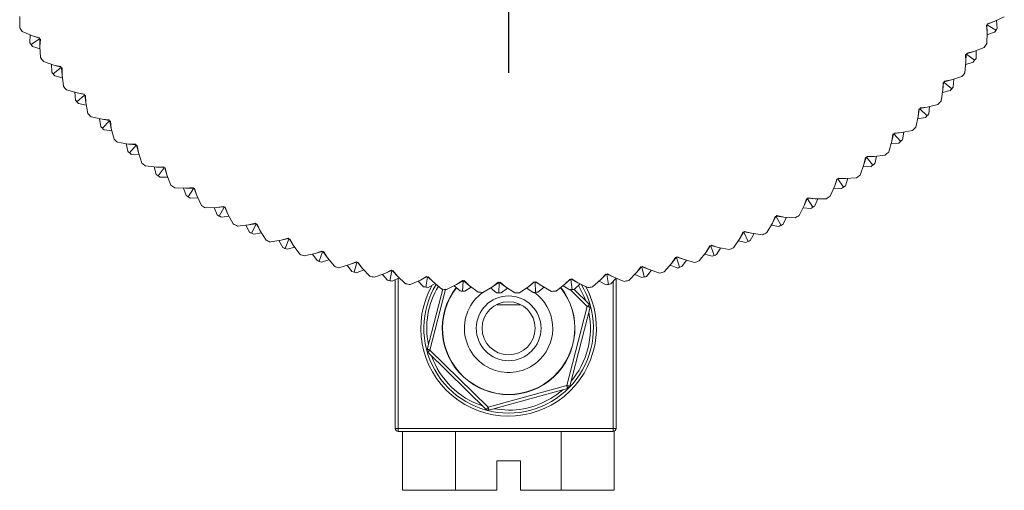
# Model space of a CAD drawing. Header units: inches. Extents: x 1.3 to 18.3, y 1.5 to 16.3.
# Tile 25 of 36: x 10.4 to 12.1, y 13.9 to 14.7. Entities that reach past the tile are written whole.
import ezdxf

# ---------------------------------------------------------------- set-up
doc = ezdxf.new("R2010")
doc.units = ezdxf.units.IN
doc.header["$MEASUREMENT"] = 0
doc.layers.add('SLD-0', color=7, linetype='Continuous')

# ---------------------------------------------------------------- blocks, each defined once
blk = doc.blocks.new('SW_CENTERMARKSYMBOL_0')
at = {"layer": 'SLD-0', "color": 0}
for p, q in [((0, 0.2), (0, 0.61625)), ((0, 0), (0, 0.1)), ((-0.2, 0), (-0.61625, 0)), ((0, 0), (-0.1, 0)), ((0, 0), (0, -0.1)), ((0, 0), (0.1, 0)), ((0.2, 0), (0.61625, 0)), ((0, -0.2), (0, -0.61625))]:
    blk.add_line(p, q, dxfattribs=at)

msp = doc.modelspace()

# ---------------------------------------------------------------- linework, layer by layer
at = {"color": 7, "linetype": 'Continuous', "lineweight": 15}
for p, q in [((10.3869, 14.7424), (10.3868, 14.7236)), ((12.0281, 14.7274), (12.0296, 14.7282)), ((12.0288, 14.7278), (12.0293, 14.7152)), ((12.0296, 14.7282), (12.0297, 14.7299)), ((12.0439, 14.7188), (12.0296, 14.7282)), ((12.0297, 14.7299), (12.0414, 14.7336)), ((12.0297, 14.729), (12.0414, 14.7336)), ((12.0414, 14.7336), (12.0585, 14.7416)), ((12.0452, 14.7354), (12.0461, 14.7221)), ((10.3912, 14.7169), (10.4085, 14.7094)), ((10.4046, 14.7111), (10.4042, 14.6978)), ((12.0293, 14.7152), (12.0281, 14.7274)), ((12.0287, 14.6963), (12.0293, 14.7152)), ((12.0291, 14.7109), (12.0417, 14.7154)), ((10.4065, 14.6945), (10.4205, 14.7043)), ((10.4085, 14.7094), (10.4204, 14.706)), ((10.4204, 14.7052), (10.4085, 14.7094)), ((10.4204, 14.706), (10.4205, 14.7043)), ((10.4205, 14.7043), (10.422, 14.7036)), ((10.4213, 14.704), (10.4212, 14.6913)), ((10.422, 14.7036), (10.4212, 14.6913)), ((10.4215, 14.6871), (10.4088, 14.6912)), ((10.4212, 14.6913), (10.4223, 14.6725)), ((11.9928, 14.6776), (11.9945, 14.6782)), ((11.9933, 14.6652), (11.9928, 14.6776)), ((11.9936, 14.6779), (11.9933, 14.6652)), ((11.9945, 14.6791), (12.0065, 14.6829)), ((11.9945, 14.6782), (11.9946, 14.6799)), ((12.0081, 14.6679), (11.9945, 14.6782)), ((11.9946, 14.6799), (12.0065, 14.6829)), ((12.0065, 14.6829), (12.0241, 14.6898)), ((12.0105, 14.6845), (12.0105, 14.6711)), ((10.4271, 14.6661), (10.4449, 14.6598)), ((10.4409, 14.6612), (10.4413, 14.6479)), ((11.9915, 14.6465), (11.9933, 14.6652)), ((11.9929, 14.661), (12.0057, 14.6647)), ((10.4438, 14.6447), (10.4571, 14.6554)), ((10.4449, 14.6598), (10.4569, 14.6571)), ((10.457, 14.6563), (10.4449, 14.6598)), ((10.4569, 14.6571), (10.4571, 14.6554)), ((10.4571, 14.6554), (10.4587, 14.6548)), ((10.4579, 14.6551), (10.4587, 14.6425)), ((10.4587, 14.6548), (10.4587, 14.6425)), ((10.4592, 14.6383), (10.4463, 14.6416)), ((10.4587, 14.6425), (10.461, 14.6238)), ((11.9554, 14.6302), (11.9542, 14.6177)), ((11.9542, 14.6177), (11.9546, 14.63)), ((11.9546, 14.63), (11.9562, 14.6305)), ((11.9562, 14.6305), (11.9565, 14.6322)), ((11.9692, 14.6194), (11.9562, 14.6305)), ((11.9563, 14.6314), (11.9686, 14.6345)), ((11.9565, 14.6322), (11.9686, 14.6345)), ((11.9686, 14.6345), (11.9865, 14.6402)), ((11.9726, 14.6358), (11.9718, 14.6225)), ((10.4662, 14.6177), (10.4843, 14.6125)), ((10.4802, 14.6137), (10.4814, 14.6004)), ((10.4843, 14.6125), (10.4964, 14.6106)), ((10.4966, 14.6098), (10.4843, 14.6125)), ((10.4964, 14.6106), (10.4968, 14.6089)), ((11.9513, 14.5991), (11.9542, 14.6177)), ((11.9535, 14.6135), (11.9666, 14.6164)), ((10.4841, 14.5974), (10.4968, 14.6089)), ((10.4999, 14.592), (10.4868, 14.5944)), ((10.4968, 14.6089), (10.4984, 14.6084)), ((10.4976, 14.6086), (10.4992, 14.5961)), ((10.4984, 14.6084), (10.4992, 14.5961)), ((10.4992, 14.5961), (10.5026, 14.5776)), ((11.9142, 14.5851), (11.9122, 14.5727)), ((11.9122, 14.5727), (11.9133, 14.5849)), ((11.9133, 14.5849), (11.915, 14.5853)), ((11.915, 14.5853), (11.9154, 14.587)), ((11.9273, 14.5734), (11.915, 14.5853)), ((11.9152, 14.5862), (11.9276, 14.5885)), ((11.9154, 14.587), (11.9276, 14.5885)), ((11.9276, 14.5885), (11.9459, 14.5931)), ((11.9317, 14.5896), (11.9301, 14.5763)), ((10.5082, 14.5718), (10.5266, 14.5678)), ((10.5224, 14.5687), (10.5245, 14.5555)), ((10.5266, 14.5678), (10.5388, 14.5666)), ((10.539, 14.5658), (10.5266, 14.5678)), ((10.5274, 14.5527), (10.5393, 14.565)), ((10.5388, 14.5666), (10.5393, 14.565)), ((10.5393, 14.565), (10.5409, 14.5646)), ((10.5401, 14.5648), (10.5424, 14.5524)), ((10.5409, 14.5646), (10.5424, 14.5524)), ((11.9081, 14.5543), (11.9122, 14.5727)), ((11.9113, 14.5685), (11.9245, 14.5706)), ((10.5435, 14.5483), (10.5302, 14.5499)), ((10.5424, 14.5524), (10.5471, 14.5341)), ((11.8711, 14.5429), (11.8716, 14.5445)), ((11.8713, 14.5437), (11.8839, 14.5452)), ((11.8716, 14.5445), (11.8839, 14.5452)), ((11.8839, 14.5452), (11.9024, 14.5487)), ((11.888, 14.546), (11.8855, 14.5329)), ((10.553, 14.5287), (10.5716, 14.5258)), ((11.8623, 14.5123), (11.8675, 14.5304)), ((11.8663, 14.5263), (11.8796, 14.5275)), ((11.8702, 14.5427), (11.8675, 14.5304)), ((11.8675, 14.5304), (11.8694, 14.5425)), ((11.8694, 14.5425), (11.8711, 14.5429)), ((11.8826, 14.5302), (11.8711, 14.5429)), ((10.5674, 14.5264), (10.5703, 14.5134)), ((10.5716, 14.5258), (10.5839, 14.5254)), ((10.5842, 14.5246), (10.5716, 14.5258)), ((10.5733, 14.5108), (10.5844, 14.5238)), ((10.5839, 14.5254), (10.5844, 14.5238)), ((10.5844, 14.5238), (10.5861, 14.5235)), ((10.5853, 14.5236), (10.5884, 14.5114)), ((10.5861, 14.5235), (10.5884, 14.5114)), ((10.5884, 14.5114), (10.5942, 14.4935)), ((10.5897, 14.5074), (10.5764, 14.5082)), ((11.8237, 14.5031), (11.8202, 14.491)), ((11.8202, 14.491), (11.8229, 14.503)), ((11.8229, 14.503), (11.8246, 14.5032)), ((11.8246, 14.5032), (11.8252, 14.5048)), ((11.8352, 14.4899), (11.8246, 14.5032)), ((11.8249, 14.504), (11.8375, 14.5048)), ((11.8252, 14.5048), (11.8375, 14.5048)), ((11.8375, 14.5048), (11.8562, 14.5071)), ((11.8417, 14.5053), (11.8384, 14.4924)), ((10.6004, 14.4885), (10.6192, 14.4867)), ((10.615, 14.4871), (10.6186, 14.4743)), ((10.6192, 14.4867), (10.6315, 14.4871)), ((10.6318, 14.4863), (10.6192, 14.4867)), ((10.6218, 14.4719), (10.6321, 14.4855)), ((10.6315, 14.4871), (10.6321, 14.4855)), ((10.6321, 14.4855), (10.6338, 14.4854)), ((10.633, 14.4854), (10.6368, 14.4734)), ((10.6338, 14.4854), (10.6368, 14.4734)), ((11.8139, 14.4732), (11.8202, 14.491)), ((11.8188, 14.487), (11.8321, 14.4874)), ((10.6384, 14.4695), (10.625, 14.4695)), ((10.6368, 14.4734), (10.6437, 14.4559)), ((11.7748, 14.4665), (11.7705, 14.4546)), ((11.7705, 14.4546), (11.7739, 14.4664)), ((11.7739, 14.4664), (11.7757, 14.4665)), ((11.7757, 14.4665), (11.7764, 14.4681)), ((11.7855, 14.4526), (11.7757, 14.4665)), ((11.776, 14.4674), (11.7886, 14.4673)), ((11.7764, 14.4681), (11.7886, 14.4673)), ((11.7886, 14.4673), (11.8075, 14.4684)), ((11.7929, 14.4676), (11.7888, 14.4549)), ((10.6502, 14.4513), (10.6691, 14.4507)), ((10.6649, 14.4508), (10.6693, 14.4383)), ((10.6691, 14.4507), (10.6813, 14.4519)), ((10.6817, 14.4511), (10.6691, 14.4507)), ((10.6727, 14.4361), (10.6821, 14.4503)), ((10.6813, 14.4519), (10.6821, 14.4503)), ((10.6821, 14.4503), (10.6838, 14.4503)), ((10.683, 14.4503), (10.6876, 14.4386)), ((10.6838, 14.4503), (10.6876, 14.4386)), ((11.7631, 14.4373), (11.7705, 14.4546)), ((11.7689, 14.4507), (11.7822, 14.4503)), ((10.6893, 14.4347), (10.676, 14.4339)), ((10.6876, 14.4386), (10.6955, 14.4215)), ((11.7187, 14.4214), (11.7228, 14.433)), ((11.7237, 14.433), (11.7187, 14.4214)), ((11.7228, 14.433), (11.7246, 14.433)), ((11.7246, 14.433), (11.7253, 14.4346)), ((11.7335, 14.4185), (11.7246, 14.433)), ((11.725, 14.4338), (11.7375, 14.433)), ((11.7253, 14.4346), (11.7375, 14.433)), ((11.7418, 14.433), (11.7369, 14.4206)), ((11.7375, 14.433), (11.7564, 14.4329)), ((10.7023, 14.4173), (10.7212, 14.4179)), ((10.7169, 14.4178), (10.7222, 14.4055)), ((10.7212, 14.4179), (10.7333, 14.4199)), ((10.7337, 14.4191), (10.7212, 14.4179)), ((10.7257, 14.4035), (10.7342, 14.4184)), ((10.7333, 14.4199), (10.7342, 14.4184)), ((10.7342, 14.4184), (10.7359, 14.4184)), ((10.735, 14.4184), (10.7404, 14.4069)), ((10.7359, 14.4184), (10.7404, 14.4069)), ((11.7102, 14.4046), (11.7187, 14.4214)), ((11.7168, 14.4177), (11.73, 14.4164)), ((10.7424, 14.4032), (10.7292, 14.4015)), ((10.7404, 14.4069), (10.7494, 14.3904)), ((11.6648, 14.3916), (11.6697, 14.4029)), ((11.6706, 14.4029), (11.6648, 14.3916)), ((11.6697, 14.4029), (11.6714, 14.4028)), ((11.6714, 14.4028), (11.6723, 14.4043)), ((11.6794, 14.3877), (11.6714, 14.4028)), ((11.6719, 14.4036), (11.6844, 14.4019)), ((11.6723, 14.4043), (11.6844, 14.4019)), ((11.6886, 14.4017), (11.683, 14.3896)), ((11.6844, 14.4019), (11.7032, 14.4007)), ((10.7565, 14.3866), (10.7752, 14.3885)), ((10.771, 14.3881), (10.777, 14.3761)), ((10.7752, 14.3885), (10.7872, 14.3912)), ((10.7877, 14.3905), (10.7752, 14.3885)), ((10.7806, 14.3744), (10.7881, 14.3897)), ((10.7872, 14.3912), (10.7881, 14.3897)), ((10.7881, 14.3897), (10.7899, 14.3899)), ((10.789, 14.3898), (10.7951, 14.3787)), ((10.7899, 14.3899), (10.7951, 14.3787)), ((10.7951, 14.3787), (10.8051, 14.3628)), ((11.6165, 14.376), (11.6175, 14.3774)), ((11.617, 14.3767), (11.6294, 14.3743)), ((11.6175, 14.3774), (11.6294, 14.3743)), ((11.6553, 14.3754), (11.6648, 14.3916)), ((11.6627, 14.388), (11.6759, 14.3858)), ((10.7973, 14.3751), (10.7842, 14.3726)), ((10.8124, 14.3595), (10.831, 14.3624)), ((10.8268, 14.3618), (10.8336, 14.3503)), ((10.831, 14.3624), (10.8428, 14.3659)), ((10.8433, 14.3652), (10.831, 14.3624)), ((10.8373, 14.3487), (10.8438, 14.3645)), ((10.8428, 14.3659), (10.8438, 14.3645)), ((10.8438, 14.3645), (10.8455, 14.3648)), ((10.8447, 14.3646), (10.8514, 14.354)), ((10.8455, 14.3648), (10.8514, 14.354)), ((11.5987, 14.3496), (11.6092, 14.3652)), ((11.6069, 14.3617), (11.6199, 14.3587)), ((11.6092, 14.3652), (11.6148, 14.3762)), ((11.6156, 14.3761), (11.6092, 14.3652)), ((11.6148, 14.3762), (11.6165, 14.376)), ((11.6235, 14.3604), (11.6165, 14.376)), ((11.6336, 14.3737), (11.6272, 14.362)), ((11.6294, 14.3743), (11.6481, 14.3718)), ((10.8539, 14.3505), (10.841, 14.3472)), ((10.8514, 14.354), (10.8624, 14.3387)), ((10.8883, 14.34), (10.8999, 14.3442)), ((10.9004, 14.3435), (10.8883, 14.34)), ((10.8999, 14.3442), (10.901, 14.3428)), ((10.901, 14.3428), (10.9027, 14.3432)), ((10.9018, 14.343), (10.9092, 14.3328)), ((10.9027, 14.3432), (10.9092, 14.3328)), ((11.5521, 14.3423), (11.5583, 14.3529)), ((11.5592, 14.3528), (11.5521, 14.3423)), ((11.5583, 14.3529), (11.56, 14.3526)), ((11.56, 14.3526), (11.5611, 14.354)), ((11.5661, 14.3366), (11.56, 14.3526)), ((11.5606, 14.3533), (11.5728, 14.3501)), ((11.5611, 14.354), (11.5728, 14.3501)), ((11.5769, 14.3493), (11.5698, 14.3381)), ((11.5728, 14.3501), (11.5913, 14.3465)), ((10.8699, 14.3358), (10.8883, 14.34)), ((10.8842, 14.3391), (10.8916, 14.328)), ((10.8954, 14.3267), (10.901, 14.3428)), ((10.9119, 14.3295), (10.8992, 14.3254)), ((10.9092, 14.3328), (10.9212, 14.3182)), ((11.4936, 14.3231), (11.5005, 14.3333)), ((11.5013, 14.3331), (11.4936, 14.3231)), ((11.5005, 14.3333), (11.5022, 14.3329)), ((11.5022, 14.3329), (11.5033, 14.3342)), ((11.5072, 14.3165), (11.5022, 14.3329)), ((11.5028, 14.3335), (11.5148, 14.3296)), ((11.5033, 14.3342), (11.5148, 14.3296)), ((11.5189, 14.3285), (11.511, 14.3177)), ((11.5148, 14.3296), (11.533, 14.3248)), ((11.5406, 14.3274), (11.5521, 14.3423)), ((11.5495, 14.339), (11.5623, 14.3352)), ((10.9288, 14.3159), (10.9469, 14.3212)), ((10.9429, 14.32), (10.951, 14.3094)), ((10.9469, 14.3212), (10.9582, 14.3261)), ((10.9588, 14.3255), (10.9469, 14.3212)), ((10.9549, 14.3084), (10.9594, 14.3248)), ((10.9582, 14.3261), (10.9594, 14.3248)), ((10.9711, 14.3122), (10.9587, 14.3073)), ((10.9594, 14.3248), (10.961, 14.3253)), ((10.9602, 14.3251), (10.9682, 14.3153)), ((10.961, 14.3253), (10.9682, 14.3153)), ((10.9682, 14.3153), (10.9811, 14.3015)), ((11.0066, 14.3061), (11.0176, 14.3117)), ((11.0182, 14.3111), (11.0066, 14.3061)), ((11.0153, 14.2938), (11.0188, 14.3105)), ((11.0176, 14.3117), (11.0188, 14.3105)), ((11.0188, 14.3105), (11.0204, 14.3111)), ((11.0196, 14.3108), (11.0282, 14.3016)), ((11.0204, 14.3111), (11.0282, 14.3016)), ((11.4341, 14.3076), (11.4416, 14.3173)), ((11.4424, 14.3171), (11.4341, 14.3076)), ((11.4416, 14.3173), (11.4432, 14.3168)), ((11.4432, 14.3168), (11.4444, 14.318)), ((11.4472, 14.3002), (11.4432, 14.3168)), ((11.4439, 14.3174), (11.4556, 14.3127)), ((11.4444, 14.318), (11.4556, 14.3127)), ((11.4596, 14.3114), (11.4511, 14.3011)), ((11.4556, 14.3127), (11.4735, 14.3068)), ((11.4812, 14.3089), (11.4936, 14.3231)), ((11.4908, 14.3199), (11.5034, 14.3154)), ((10.9889, 14.2997), (11.0066, 14.3061)), ((11.0026, 14.3046), (11.0114, 14.2946)), ((11.0313, 14.2987), (11.0193, 14.293)), ((11.0244, 14.043), (11.0244, 14.2954)), ((11.0282, 14.3016), (11.0419, 14.2886)), ((11.0294, 14.2978), (11.0294, 14.043)), ((11.0498, 14.2872), (11.0671, 14.2948)), ((11.0632, 14.2931), (11.0726, 14.2836)), ((11.0671, 14.2948), (11.0777, 14.301)), ((11.0783, 14.3005), (11.0671, 14.2948)), ((11.0766, 14.283), (11.079, 14.2999)), ((11.0777, 14.301), (11.079, 14.2999)), ((11.079, 14.2999), (11.0806, 14.3006)), ((11.0798, 14.3003), (11.089, 14.2916)), ((11.0806, 14.3006), (11.089, 14.2916)), ((11.1282, 14.2873), (11.1384, 14.2942)), ((11.1282, 14.2873), (11.139, 14.2937)), ((11.1384, 14.2942), (11.1398, 14.2932)), ((11.1398, 14.2932), (11.1384, 14.2762)), ((11.1398, 14.2932), (11.1413, 14.294)), ((11.1502, 14.2855), (11.1405, 14.2936)), ((11.1413, 14.294), (11.1502, 14.2855)), ((11.3126, 14.2879), (11.3213, 14.2966)), ((11.322, 14.2963), (11.3126, 14.2879)), ((11.3213, 14.2966), (11.3228, 14.2959)), ((11.3228, 14.2959), (11.3242, 14.297)), ((11.3247, 14.2789), (11.3228, 14.2959)), ((11.3235, 14.2964), (11.3346, 14.2903)), ((11.3242, 14.297), (11.3346, 14.2903)), ((11.3595, 14.2834), (11.3736, 14.2958)), ((11.3705, 14.293), (11.3823, 14.2869)), ((11.3736, 14.2958), (11.3818, 14.3051)), ((11.3825, 14.3048), (11.3736, 14.2958)), ((11.3818, 14.3051), (11.3834, 14.3045)), ((11.3834, 14.3045), (11.3847, 14.3056)), ((11.3863, 14.2876), (11.3834, 14.3045)), ((11.384, 14.305), (11.3954, 14.2996)), ((11.3847, 14.3056), (11.3954, 14.2996)), ((11.3994, 14.2981), (11.3902, 14.2883)), ((11.3944, 14.043), (11.3944, 14.2928)), ((11.3954, 14.2996), (11.4129, 14.2926)), ((11.3994, 14.298), (11.3994, 14.043)), ((11.4208, 14.2942), (11.4341, 14.3076)), ((11.4311, 14.3046), (11.4433, 14.2993)), ((11.0786, 14.1773), (11.105, 14.2794)), ((11.0922, 14.2889), (11.0806, 14.2825)), ((11.11, 14.2788), (11.0834, 14.1761)), ((11.089, 14.2916), (11.1035, 14.2796)), ((11.1114, 14.2787), (11.1282, 14.2873)), ((11.1244, 14.2853), (11.1344, 14.2765)), ((11.1424, 14.2758), (11.1536, 14.283)), ((11.1502, 14.2855), (11.1654, 14.2744)), ((11.1734, 14.274), (11.1896, 14.2836)), ((11.1965, 14.2732), (11.186, 14.2815)), ((11.1896, 14.2836), (11.1993, 14.2912)), ((11.1896, 14.2836), (11.2001, 14.2907)), ((11.1993, 14.2912), (11.2008, 14.2902)), ((11.2008, 14.2902), (11.2005, 14.2732)), ((11.2008, 14.2902), (11.2023, 14.2911)), ((11.2117, 14.2832), (11.2016, 14.2907)), ((11.2023, 14.2911), (11.2117, 14.2832)), ((11.2153, 14.281), (11.2045, 14.2731)), ((11.2117, 14.2832), (11.2276, 14.2731)), ((11.2356, 14.2732), (11.2512, 14.2838)), ((11.2477, 14.2814), (11.2587, 14.2739)), ((11.2512, 14.2838), (11.2604, 14.292)), ((11.2611, 14.2916), (11.2512, 14.2838)), ((11.2604, 14.292), (11.2619, 14.2912)), ((11.2619, 14.2912), (11.2633, 14.2921)), ((11.2627, 14.2741), (11.2619, 14.2912)), ((11.2626, 14.2917), (11.2733, 14.2849)), ((11.2633, 14.2921), (11.2733, 14.2849)), ((11.277, 14.2828), (11.2667, 14.2743)), ((11.2733, 14.2849), (11.2898, 14.2757)), ((11.2977, 14.2763), (11.3126, 14.2879)), ((11.3093, 14.2853), (11.3207, 14.2785)), ((11.3505, 14.25), (11.3214, 14.2786)), ((11.3279, 14.2793), (11.354, 14.2536)), ((11.3384, 14.2885), (11.3287, 14.2794)), ((11.3346, 14.2903), (11.3516, 14.2822)), ((11.1976, 14.2536), (11.1976, 14.253)), ((11.2363, 14.253), (11.1976, 14.253)), ((11.2363, 14.253), (11.2363, 14.2536)), ((11.3157, 14.1159), (11.3505, 14.25)), ((11.3553, 14.2488), (11.3206, 14.1146)), ((11.0834, 14.1761), (11.1822, 14.0789)), ((11.1787, 14.0753), (11.0799, 14.1725)), ((11.1822, 14.0789), (11.3157, 14.1159)), ((11.3171, 14.1111), (11.1835, 14.0741)), ((11.1917, 14.0763), (11.2169, 14.074)), ((11.0244, 14.043), (11.0294, 14.043)), ((11.0294, 14.043), (11.3944, 14.043)), ((11.0294, 14.038), (11.0294, 14.043)), ((11.3994, 14.043), (11.3944, 14.043)), ((11.3944, 14.038), (11.3944, 14.043)), ((11.3944, 14.038), (11.0294, 14.038)), ((11.0368, 13.938), (11.0368, 14.038)), ((11.1266, 13.938), (11.1266, 14.038)), ((11.3061, 13.938), (11.3061, 14.038)), ((11.3959, 13.938), (11.3959, 14.0383)), ((11.1969, 13.938), (11.1969, 13.988)), ((11.1969, 13.988), (11.2369, 13.988)), ((11.2369, 13.988), (11.2369, 13.938)), ((11.1266, 13.938), (11.0368, 13.938)), ((11.1969, 13.938), (11.1266, 13.938)), ((11.3061, 13.938), (11.2369, 13.938)), ((11.3959, 13.938), (11.3061, 13.938))]:
    msp.add_line(p, q, dxfattribs=at)
at = {"color": 7, "linetype": 'Continuous', "lineweight": 15, "flags": 128}
for points in [[(11.3479, 14.2595), (11.3454, 14.2662), (11.3354, 14.2857)], [(11.3505, 14.25), (11.3512, 14.2507), (11.3518, 14.2514), (11.3524, 14.252), (11.353, 14.2525), (11.3534, 14.253), (11.3537, 14.2533), (11.3539, 14.2535), (11.354, 14.2536)], [(11.3505, 14.25), (11.3514, 14.2498), (11.3523, 14.2495), (11.3532, 14.2493), (11.3539, 14.2491), (11.3545, 14.249), (11.355, 14.2489), (11.3552, 14.2488), (11.3553, 14.2488)], [(11.0834, 14.1761), (11.0825, 14.1763), (11.0816, 14.1765), (11.0807, 14.1768), (11.08, 14.1769), (11.0794, 14.1771), (11.0789, 14.1772), (11.0787, 14.1773), (11.0786, 14.1773)], [(11.0799, 14.1725), (11.08, 14.1726), (11.0802, 14.1728), (11.0805, 14.1731), (11.0809, 14.1735), (11.0815, 14.1741), (11.0821, 14.1747), (11.0827, 14.1754), (11.0834, 14.1761)], [(11.3171, 14.1111), (11.317, 14.1111), (11.317, 14.1114), (11.3168, 14.1119), (11.3167, 14.1125), (11.3165, 14.1132), (11.3162, 14.114), (11.316, 14.1149), (11.3157, 14.1159)], [(11.3206, 14.1146), (11.3205, 14.1146), (11.3202, 14.1147), (11.3198, 14.1148), (11.3192, 14.115), (11.3184, 14.1152), (11.3176, 14.1154), (11.3167, 14.1156), (11.3157, 14.1159)], [(11.1787, 14.0753), (11.1788, 14.0754), (11.179, 14.0756), (11.1793, 14.0759), (11.1797, 14.0764), (11.1802, 14.0769), (11.1809, 14.0775), (11.1815, 14.0782), (11.1822, 14.0789)], [(11.1835, 14.0741), (11.1835, 14.0742), (11.1834, 14.0744), (11.1833, 14.0749), (11.1831, 14.0755), (11.1829, 14.0762), (11.1827, 14.0771), (11.1825, 14.078), (11.1822, 14.0789)]]:
    msp.add_lwpolyline(points, dxfattribs=at)
at = {"color": 7, "linetype": 'Continuous', "lineweight": 15}
for radius in [0.055, 0.045]:
    msp.add_circle((11.2169, 14.213), radius, dxfattribs=at)
for centre, radius, start, end in [((11.2169, 15.263), 0.99, 213.0177, 213.4809), ((11.2169, 15.263), 0.99, 326.4169, 326.6493), ((11.2169, 15.263), 0.99, 326.6493, 326.8817), ((11.2169, 15.263), 0.99, 214.8169, 215.0493), ((11.2169, 15.263), 0.99, 215.0493, 215.2817), ((11.2169, 15.263), 0.99, 324.6177, 325.0809), ((11.2169, 15.263), 0.99, 216.6177, 217.0809), ((11.2169, 15.263), 0.99, 322.8169, 323.0493), ((11.2169, 15.263), 0.99, 323.0493, 323.2817), ((11.2169, 15.263), 0.99, 218.4169, 218.6493), ((11.2169, 15.263), 0.99, 218.6493, 218.8817), ((11.2169, 15.263), 0.99, 321.0177, 321.4809), ((11.2169, 15.263), 0.99, 220.2177, 220.6809), ((11.2169, 15.263), 0.99, 319.2169, 319.4493), ((11.2169, 15.263), 0.99, 319.4493, 319.6817), ((11.2169, 15.263), 0.99, 222.0169, 222.2493), ((11.2169, 15.263), 0.99, 222.2493, 222.4817), ((11.2169, 15.263), 0.99, 317.4177, 317.8809), ((11.2169, 15.263), 0.99, 223.8177, 224.2809), ((11.2169, 15.263), 0.99, 315.6169, 315.8493), ((11.2169, 15.263), 0.99, 315.8493, 316.0817), ((11.2169, 15.263), 0.99, 225.6169, 225.8493), ((11.2169, 15.263), 0.99, 225.8493, 226.0817), ((11.2169, 15.263), 0.99, 313.8177, 314.2809), ((11.2169, 15.263), 0.99, 227.4177, 227.8809), ((11.2169, 15.263), 0.99, 312.0169, 312.2493), ((11.2169, 15.263), 0.99, 312.2493, 312.4817), ((11.2169, 15.263), 0.99, 229.2169, 229.4493), ((11.2169, 15.263), 0.99, 229.4493, 229.6817), ((11.2169, 15.263), 0.99, 310.2177, 310.6809), ((11.2169, 15.263), 0.99, 231.0177, 231.4809), ((11.2169, 15.263), 0.99, 308.4169, 308.6493), ((11.2169, 15.263), 0.99, 308.6493, 308.8817), ((11.2169, 15.263), 0.99, 232.8169, 233.0493), ((11.2169, 15.263), 0.99, 233.0493, 233.2817), ((11.2169, 15.263), 0.99, 306.6177, 307.0809), ((11.2169, 15.263), 0.99, 234.6177, 235.0809), ((11.2169, 15.263), 0.99, 304.8169, 305.0493), ((11.2169, 15.263), 0.99, 305.0493, 305.2817), ((11.2169, 15.263), 0.99, 236.4169, 236.6493), ((11.2169, 15.263), 0.99, 236.6493, 236.8817), ((11.2169, 15.263), 0.99, 303.0177, 303.4809), ((11.2169, 15.263), 0.99, 238.2177, 238.6809), ((11.2169, 15.263), 0.99, 301.2169, 301.4493), ((11.2169, 15.263), 0.99, 301.4493, 301.6817), ((11.2169, 15.263), 0.99, 240.0169, 240.2493), ((11.2169, 15.263), 0.99, 240.2493, 240.4817), ((11.2169, 15.263), 0.99, 299.4177, 299.8809), ((11.2169, 15.263), 0.99, 241.8177, 242.2809), ((11.2169, 15.263), 0.99, 297.6169, 297.8493), ((11.2169, 15.263), 0.99, 297.8493, 298.0817), ((11.2169, 15.263), 0.99, 243.6169, 243.8493), ((11.2169, 15.263), 0.99, 243.8493, 244.0817), ((11.2169, 15.263), 0.99, 245.4177, 245.8809), ((11.2169, 15.263), 0.99, 294.0169, 294.2493), ((11.2169, 15.263), 0.99, 294.2493, 294.4817), ((11.2169, 15.263), 0.99, 295.8177, 296.2809), ((11.2169, 15.263), 0.99, 247.2169, 247.4493), ((11.2169, 15.263), 0.99, 247.4493, 247.6817), ((11.2169, 15.263), 0.99, 292.2177, 292.6809), ((11.2169, 15.263), 0.99, 249.0177, 249.4809), ((11.2169, 15.263), 0.99, 250.8169, 251.0493), ((11.2169, 15.263), 0.99, 251.0493, 251.2817), ((11.2169, 15.263), 0.99, 288.6177, 289.0809), ((11.2169, 15.263), 0.99, 290.4169, 290.6493), ((11.2169, 15.263), 0.99, 290.6493, 290.8817), ((11.2169, 15.263), 0.99, 252.6177, 253.0809), ((11.2169, 15.263), 0.99, 286.8169, 287.0493), ((11.2169, 15.263), 0.99, 287.0493, 287.2817), ((11.2169, 15.263), 0.99, 254.4169, 254.6493), ((11.2169, 15.263), 0.99, 254.6493, 254.8817), ((11.2169, 15.263), 0.99, 256.2177, 256.6809), ((11.2169, 15.263), 0.99, 258.0169, 258.2493), ((11.2169, 15.263), 0.99, 258.2493, 258.4817), ((11.2169, 15.263), 0.99, 281.4177, 281.8809), ((11.2169, 15.263), 0.99, 283.2169, 283.4493), ((11.2169, 15.263), 0.99, 283.4493, 283.6817), ((11.2169, 15.263), 0.99, 285.0177, 285.4809), ((11.2169, 15.263), 0.99, 259.8177, 260.2809), ((11.2169, 14.213), 0.149, 150.6481, 28.4241), ((11.2169, 15.263), 0.99, 261.6169, 261.8493), ((11.2169, 14.213), 0.144, 148.7979, 270), ((11.2169, 15.263), 0.99, 261.8493, 262.0817), ((11.2169, 14.213), 0.139, 149.1102, 191.4139), ((11.2169, 15.263), 0.99, 263.4177, 263.8809), ((11.2169, 14.213), 0.1126, 142.1458, 38.0653), ((11.2169, 14.213), 0.1122, 142.1591, 38.0659), ((11.2169, 15.263), 0.99, 265.2169, 265.4493), ((11.2169, 15.263), 0.99, 265.4493, 265.6817), ((11.2169, 14.213), 0.144, 270, 31.2422), ((11.2169, 15.263), 0.99, 274.2177, 274.6809), ((11.2169, 15.263), 0.99, 276.0169, 276.2493), ((11.2169, 15.263), 0.99, 276.2493, 276.4817), ((11.2169, 15.263), 0.99, 277.8177, 278.2809), ((11.2169, 15.263), 0.99, 279.6169, 279.8493), ((11.2169, 15.263), 0.99, 279.8493, 280.0817), ((11.2169, 14.213), 0.075, 125.624, 315.4775), ((11.2169, 15.263), 0.99, 267.0177, 267.4809), ((11.2169, 15.263), 0.99, 268.8169, 269.0493), ((11.2169, 15.263), 0.99, 269.0493, 269.2817), ((11.2169, 15.263), 0.99, 270.6177, 271.0809), ((11.2169, 15.263), 0.99, 272.4169, 272.6493), ((11.2169, 14.213), 0.075, 315.4775, 54.376), ((11.2169, 15.263), 0.99, 272.6493, 272.8817), ((11.3505, 14.25), 0.005, 345.4775, 45.4775), ((11.2169, 14.213), 0.139, 319.5412, 11.4139), ((11.0834, 14.1761), 0.005, 165.4775, 225.4775), ((11.2169, 14.213), 0.139, 199.5412, 251.4139), ((11.3157, 14.1159), 0.005, 285.4775, 345.4775), ((11.2169, 14.213), 0.139, 270, 311.4139), ((11.1822, 14.0789), 0.005, 225.4775, 285.4775), ((11.0294, 14.043), 0.005, 180, 270), ((11.3944, 14.043), 0.005, 270, 360)]:
    msp.add_arc(centre, radius, start, end, dxfattribs=at)

# ---------------------------------------------------------------- block references
at = {"layer": 'SLD-0', "color": 7}
msp.add_blockref('SW_CENTERMARKSYMBOL_0', (11.2169, 15.263), dxfattribs=at)

doc.saveas('drawing.dxf')
